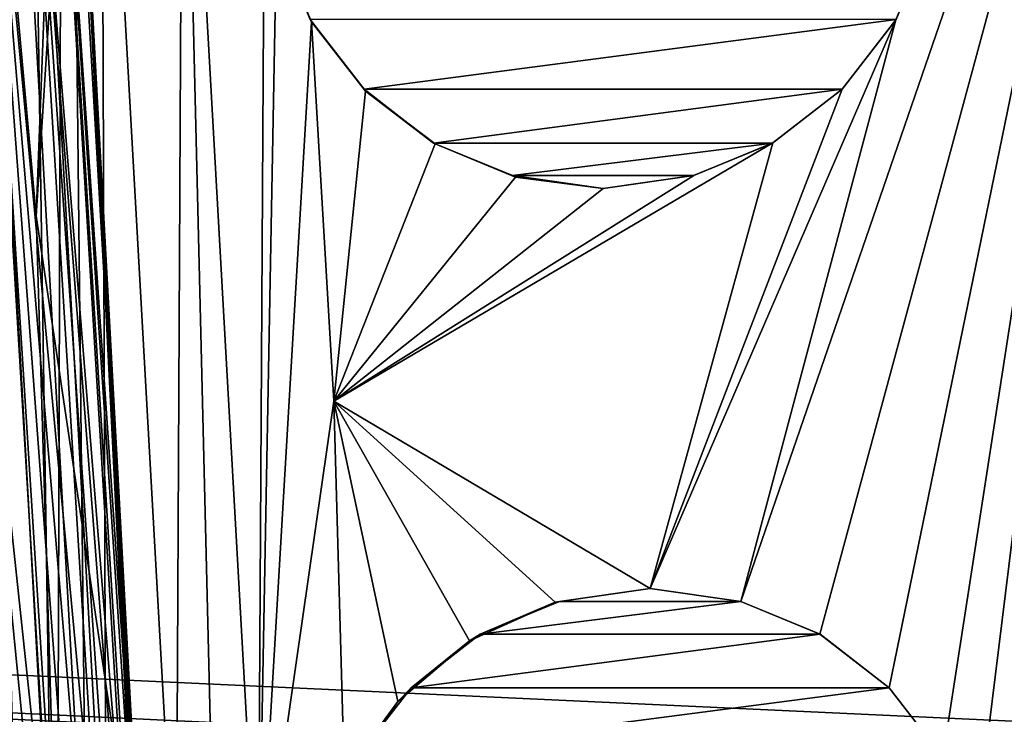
# Model space of a CAD drawing. Header units: millimetres. Extents: x -260 to -103, y -82 to 75.
# Tile 108 of 118: x -112 to -106, y -2 to 2. Entities that reach past the tile are written whole.
import ezdxf

# ---------------------------------------------------------------- set-up
doc = ezdxf.new("R2010")
doc.units = ezdxf.units.MM
doc.header["$LTSCALE"] = 65.185185
for name, color, linetype in [('10', 7, 'CONTINUOUS'), ('12', 7, 'CONTINUOUS'), ('14', 7, 'CONTINUOUS'), ('17', 7, 'CONTINUOUS'), ('213', 7, 'CONTINUOUS'), ('34', 7, 'CONTINUOUS'), ('38', 7, 'CONTINUOUS'), ('52', 7, 'CONTINUOUS'), ('57', 7, 'CONTINUOUS'), ('73', 7, 'CONTINUOUS'), ('81', 7, 'CONTINUOUS')]:
    doc.layers.add(name, color=color, linetype=linetype)

msp = doc.modelspace()

# ---------------------------------------------------------------- linework, layer by layer
at = {"layer": '10', "color": 1, "linetype": 'Continuous', "true_color": 0xff0c00}
for points in [[(-111.322, -3.33, -547.0804), (-112.1126, 5.0445, -549.8445), (-111.838, 5.0778, -547.1632), (-111.322, -3.33, -547.0804)], [(-111.6664, 5.0987, -544.4757), (-111.1563, -3.33, -544.4823), (-111.838, 5.0778, -547.1632), (-111.6664, 5.0987, -544.4757)], [(-111.1563, -3.33, -544.4823), (-111.1894, -3.33, -545.1424), (-111.838, 5.0778, -547.1632), (-111.1563, -3.33, -544.4823)], [(-111.2509, -3.33, -546.138), (-111.322, -3.33, -547.0804), (-111.838, 5.0778, -547.1632), (-111.2509, -3.33, -546.138)], [(-111.1894, -3.33, -545.1424), (-111.2509, -3.33, -546.138), (-111.838, 5.0778, -547.1632), (-111.1894, -3.33, -545.1424)], [(-111.5594, 4.7947, -541.8051), (-111.0857, -3.33, -541.8051), (-111.6664, 5.0987, -544.4757), (-111.5594, 4.7947, -541.8051)], [(-111.0857, -3.33, -541.8051), (-111.104, -3.33, -542.9777), (-111.6664, 5.0987, -544.4757), (-111.0857, -3.33, -541.8051)], [(-111.104, -3.33, -542.9777), (-111.1395, -3.33, -544.0898), (-111.6664, 5.0987, -544.4757), (-111.104, -3.33, -542.9777)], [(-111.1395, -3.33, -544.0898), (-111.1563, -3.33, -544.4823), (-111.6664, 5.0987, -544.4757), (-111.1395, -3.33, -544.0898)], [(-111.606, -3.33, -549.8486), (-112.4949, 4.998, -552.5094), (-112.1126, 5.0445, -549.8445), (-111.606, -3.33, -549.8486)], [(-111.5777, -3.33, -549.6166), (-111.606, -3.33, -549.8486), (-112.1126, 5.0445, -549.8445), (-111.5777, -3.33, -549.6166)], [(-111.4866, -3.33, -548.8166), (-111.5777, -3.33, -549.6166), (-112.1126, 5.0445, -549.8445), (-111.4866, -3.33, -548.8166)], [(-111.322, -3.33, -547.0804), (-111.401, -3.33, -547.9724), (-112.1126, 5.0445, -549.8445), (-111.322, -3.33, -547.0804)], [(-111.401, -3.33, -547.9724), (-111.4866, -3.33, -548.8166), (-112.1126, 5.0445, -549.8445), (-111.401, -3.33, -547.9724)], [(-111.606, -3.33, -549.8486), (-111.6732, -3.33, -550.3741), (-112.4949, 4.998, -552.5094), (-111.606, -3.33, -549.8486)], [(-111.6732, -3.33, -550.3741), (-111.7719, -3.33, -551.0907), (-112.4949, 4.998, -552.5094), (-111.6732, -3.33, -550.3741)], [(-111.7719, -3.33, -551.0907), (-111.8727, -3.33, -551.7687), (-112.4949, 4.998, -552.5094), (-111.7719, -3.33, -551.0907)]]:
    msp.add_3dface(points, dxfattribs=at)
at = {"layer": '12', "color": 1, "linetype": 'Continuous', "true_color": 0xff0c00}
for points in [[(-112.0911, 5.0456, -541.3069), (-111.711, 0.8654, -541.3069), (-111.5594, 4.7947, -541.8051), (-112.0911, 5.0456, -541.3069)], [(-111.711, 0.8654, -541.3069), (-111.584, -3.33, -541.3069), (-111.5594, 4.7947, -541.8051), (-111.711, 0.8654, -541.3069)], [(-111.5594, 4.7947, -541.8051), (-111.584, -3.33, -541.3069), (-111.0857, -3.33, -541.8051), (-111.5594, 4.7947, -541.8051)]]:
    msp.add_3dface(points, dxfattribs=at)
at = {"layer": '14', "color": 1, "linetype": 'Continuous', "true_color": 0xff0c00}
for points in [[(-112.0911, 5.0456, -541.3069), (-111.4962, 4.2348, -540.8086), (-111.711, 0.8654, -541.3069), (-112.0911, 5.0456, -541.3069)], [(-111.4962, 4.2348, -540.8086), (-111.0857, -3.33, -540.8086), (-111.711, 0.8654, -541.3069), (-111.4962, 4.2348, -540.8086)], [(-111.0857, -3.33, -540.8086), (-111.584, -3.33, -541.3069), (-111.711, 0.8654, -541.3069), (-111.0857, -3.33, -540.8086)]]:
    msp.add_3dface(points, dxfattribs=at)
at = {"layer": '17', "color": 1, "linetype": 'Continuous', "true_color": 0xff0c00}
for points in [[(-111.4129, -3.3325, -534.5291), (-111.889, 5.0694, -534.8709), (-111.9154, -3.3325, -530.5499), (-111.4129, -3.3325, -534.5291)], [(-111.4129, -3.3325, -534.5291), (-111.4962, 4.2348, -540.8086), (-111.889, 5.0694, -534.8709), (-111.4129, -3.3325, -534.5291)], [(-111.0857, -3.33, -540.8086), (-111.4962, 4.2348, -540.8086), (-111.0944, -3.3325, -540.1003), (-111.0857, -3.33, -540.8086)], [(-111.0944, -3.3325, -540.1003), (-111.4962, 4.2348, -540.8086), (-111.1096, -3.3349, -539.4128), (-111.0944, -3.3325, -540.1003)], [(-111.1096, -3.3349, -539.4128), (-111.4962, 4.2348, -540.8086), (-111.1118, -3.0259, -539.3633), (-111.1096, -3.3349, -539.4128)], [(-111.1118, -3.0259, -539.3633), (-111.4962, 4.2348, -540.8086), (-111.1175, -2.7469, -539.2194), (-111.1118, -3.0259, -539.3633)], [(-111.1175, -2.7469, -539.2194), (-111.4962, 4.2348, -540.8086), (-111.1267, -2.5255, -538.9949), (-111.1175, -2.7469, -539.2194)], [(-111.1267, -2.5255, -538.9949), (-111.4962, 4.2348, -540.8086), (-111.1387, -2.3835, -538.7118), (-111.1267, -2.5255, -538.9949)], [(-111.1387, -2.3835, -538.7118), (-111.4962, 4.2348, -540.8086), (-111.1517, -2.327, -538.3985), (-111.1387, -2.3835, -538.7118)], [(-111.1517, -2.327, -538.3985), (-111.4962, 4.2348, -540.8086), (-111.1626, -2.3852, -538.0786), (-111.1517, -2.327, -538.3985)], [(-111.1626, -2.3852, -538.0786), (-111.4962, 4.2348, -540.8086), (-111.4129, -3.3325, -534.5291), (-111.1626, -2.3852, -538.0786)]]:
    msp.add_3dface(points, dxfattribs=at)
at = {"layer": '213', "color": 1, "linetype": 'Continuous', "true_color": 0xff0c00}
for points in [[(-102.5911, -2.2757, -34.8218), (-259.1394, 4.9755, -34.8218), (-103.1858, 6.309, -34.8218), (-102.5911, -2.2757, -34.8218)], [(-259.1394, 4.9755, -34.8218), (-109.025, -3.0084, -34.8218), (-259.5837, -3.1462, -34.8218), (-259.1394, 4.9755, -34.8218)], [(-108.3362, -2.3683, -34.8218), (-108.6329, -2.5006, -34.8218), (-259.1394, 4.9755, -34.8218), (-108.3362, -2.3683, -34.8218)], [(-108.3362, -2.3683, -34.8218), (-259.1394, 4.9755, -34.8218), (-108.0892, -2.2894, -34.8218), (-108.3362, -2.3683, -34.8218)], [(-108.6329, -2.5006, -34.8218), (-108.865, -2.7064, -34.8218), (-259.1394, 4.9755, -34.8218), (-108.6329, -2.5006, -34.8218)], [(-108.865, -2.7064, -34.8218), (-109.025, -3.0084, -34.8218), (-259.1394, 4.9755, -34.8218), (-108.865, -2.7064, -34.8218)], [(-108.0892, -2.2894, -34.8218), (-259.1394, 4.9755, -34.8218), (-107.8311, -2.2631, -34.8218), (-108.0892, -2.2894, -34.8218)], [(-107.8311, -2.2631, -34.8218), (-259.1394, 4.9755, -34.8218), (-102.5911, -2.2757, -34.8218), (-107.8311, -2.2631, -34.8218)]]:
    msp.add_3dface(points, dxfattribs=at)
at = {"layer": '34', "color": 1, "linetype": 'Continuous', "true_color": 0xff0c00}
for points in [[(-108.084, -1.336, -10.1218), (-108.6447, -1.4167, -10.1218), (-108.084, -1.336, -11.3175), (-108.084, -1.336, -10.1218)], [(-108.084, -1.336, -11.3175), (-108.6447, -1.4167, -10.1218), (-108.6201, -1.4138, -11.3175), (-108.084, -1.336, -11.3175)], [(-107.5478, -1.4138, -10.1218), (-108.084, -1.336, -10.1218), (-107.5476, -1.4139, -11.3175), (-107.5478, -1.4138, -10.1218)], [(-107.5476, -1.4139, -11.3175), (-108.084, -1.336, -10.1218), (-108.084, -1.336, -11.3175), (-107.5476, -1.4139, -11.3175)], [(-108.6447, -1.4167, -10.1218), (-109.1509, -1.6451, -10.1218), (-109.0871, -1.6059, -11.3175), (-108.6447, -1.4167, -10.1218)], [(-108.6201, -1.4138, -11.3175), (-108.6447, -1.4167, -10.1218), (-109.0871, -1.6059, -11.3175), (-108.6201, -1.4138, -11.3175)], [(-107.0808, -1.6059, -10.1218), (-107.5478, -1.4138, -10.1218), (-107.5476, -1.4139, -11.3175), (-107.0808, -1.6059, -10.1218)], [(-107.0804, -1.6061, -11.3175), (-107.0808, -1.6059, -10.1218), (-107.5476, -1.4139, -11.3175), (-107.0804, -1.6061, -11.3175)], [(-109.0871, -1.6059, -11.3175), (-109.1509, -1.6451, -10.1218), (-109.4963, -1.9233, -11.3175), (-109.0871, -1.6059, -11.3175)], [(-106.6716, -1.9233, -10.1218), (-107.0808, -1.6059, -10.1218), (-107.0804, -1.6061, -11.3175), (-106.6716, -1.9233, -10.1218)], [(-106.6713, -1.9236, -11.3175), (-106.6716, -1.9233, -10.1218), (-107.0804, -1.6061, -11.3175), (-106.6713, -1.9236, -11.3175)], [(-109.1509, -1.6451, -10.1218), (-109.575, -2.0037, -10.1218), (-109.4963, -1.9233, -11.3175), (-109.1509, -1.6451, -10.1218)], [(-109.4963, -1.9233, -11.3175), (-109.575, -2.0037, -10.1218), (-109.8138, -2.3324, -11.3175), (-109.4963, -1.9233, -11.3175)], [(-106.3541, -2.3324, -10.1218), (-106.6716, -1.9233, -10.1218), (-106.6713, -1.9236, -11.3175), (-106.3541, -2.3324, -10.1218)], [(-106.3539, -2.3328, -11.3175), (-106.3541, -2.3324, -10.1218), (-106.6713, -1.9236, -11.3175), (-106.3539, -2.3328, -11.3175)], [(-109.575, -2.0037, -10.1218), (-109.8892, -2.475, -10.1218), (-109.8138, -2.3324, -11.3175), (-109.575, -2.0037, -10.1218)]]:
    msp.add_3dface(points, dxfattribs=at)
at = {"layer": '38', "color": 1, "linetype": 'Continuous', "true_color": 0xff0c00}
for points in [[(-110.093, 2.0251, -11.3175), (-109.7739, 1.6144, -11.3175), (-106.6306, 2.0249, -11.3175), (-110.093, 2.0251, -11.3175)], [(-109.7739, 1.6144, -11.3175), (-106.9497, 1.6142, -11.3175), (-106.6306, 2.0249, -11.3175), (-109.7739, 1.6144, -11.3175)], [(-109.7739, 1.6144, -11.3175), (-109.3633, 1.2952, -11.3175), (-106.9497, 1.6142, -11.3175), (-109.7739, 1.6144, -11.3175)], [(-109.3633, 1.2952, -11.3175), (-107.3604, 1.2951, -11.3175), (-106.9497, 1.6142, -11.3175), (-109.3633, 1.2952, -11.3175)], [(-109.3633, 1.2952, -11.3175), (-108.8965, 1.1032, -11.3175), (-107.3604, 1.2951, -11.3175), (-109.3633, 1.2952, -11.3175)], [(-108.8965, 1.1032, -11.3175), (-107.8272, 1.1031, -11.3175), (-107.3604, 1.2951, -11.3175), (-108.8965, 1.1032, -11.3175)], [(-108.8965, 1.1032, -11.3175), (-108.3617, 1.0264, -11.3175), (-107.8272, 1.1031, -11.3175), (-108.8965, 1.1032, -11.3175)]]:
    msp.add_3dface(points, dxfattribs=at)
at = {"layer": '52', "color": 1, "linetype": 'Continuous', "true_color": 0xff0c00}
for points in [[(-107.5476, -1.4139, -11.3175), (-108.084, -1.336, -11.3175), (-108.6201, -1.4138, -11.3175), (-107.5476, -1.4139, -11.3175)], [(-107.5476, -1.4139, -11.3175), (-108.6201, -1.4138, -11.3175), (-109.0871, -1.6059, -11.3175), (-107.5476, -1.4139, -11.3175)], [(-107.0804, -1.6061, -11.3175), (-107.5476, -1.4139, -11.3175), (-109.0871, -1.6059, -11.3175), (-107.0804, -1.6061, -11.3175)], [(-107.0804, -1.6061, -11.3175), (-109.0871, -1.6059, -11.3175), (-109.4963, -1.9233, -11.3175), (-107.0804, -1.6061, -11.3175)], [(-106.6713, -1.9236, -11.3175), (-107.0804, -1.6061, -11.3175), (-109.4963, -1.9233, -11.3175), (-106.6713, -1.9236, -11.3175)], [(-106.6713, -1.9236, -11.3175), (-109.4963, -1.9233, -11.3175), (-109.8138, -2.3324, -11.3175), (-106.6713, -1.9236, -11.3175)], [(-106.3539, -2.3328, -11.3175), (-106.6713, -1.9236, -11.3175), (-109.8138, -2.3324, -11.3175), (-106.3539, -2.3328, -11.3175)]]:
    msp.add_3dface(points, dxfattribs=at)
at = {"layer": '57', "color": 1, "linetype": 'Continuous', "true_color": 0xff0c00}
for points in [[(-107.0808, -1.6059, -10.1218), (-105.1212, 5.6413, -10.1218), (-107.5478, -1.4138, -10.1218), (-107.0808, -1.6059, -10.1218)], [(-107.5478, -1.4138, -10.1218), (-105.1212, 5.6413, -10.1218), (-106.6316, 2.0232, -10.1218), (-107.5478, -1.4138, -10.1218)], [(-106.6716, -1.9233, -10.1218), (-105.1212, 5.6413, -10.1218), (-107.0808, -1.6059, -10.1218), (-106.6716, -1.9233, -10.1218)], [(-106.3541, -2.3324, -10.1218), (-105.1212, 5.6413, -10.1218), (-106.6716, -1.9233, -10.1218), (-106.3541, -2.3324, -10.1218)], [(-106.6316, 2.0232, -10.1218), (-105.1212, 5.6413, -10.1218), (-106.4396, 2.4902, -10.1218), (-106.6316, 2.0232, -10.1218)], [(-106.1619, -2.7996, -10.1218), (-105.1212, 5.6413, -10.1218), (-106.3541, -2.3324, -10.1218), (-106.1619, -2.7996, -10.1218)], [(-104.5846, -3.0118, -10.1218), (-105.1212, 5.6413, -10.1218), (-106.1619, -2.7996, -10.1218), (-104.5846, -3.0118, -10.1218)], [(-110.085, 2.0114, -10.1218), (-109.9517, -0.2303, -10.1218), (-109.7643, 1.601, -10.1218), (-110.085, 2.0114, -10.1218)], [(-108.084, -1.336, -10.1218), (-107.5478, -1.4138, -10.1218), (-106.6316, 2.0232, -10.1218), (-108.084, -1.336, -10.1218)], [(-106.9491, 1.614, -10.1218), (-108.084, -1.336, -10.1218), (-106.6316, 2.0232, -10.1218), (-106.9491, 1.614, -10.1218)], [(-109.7643, 1.601, -10.1218), (-109.9517, -0.2303, -10.1218), (-109.3539, 1.2906, -10.1218), (-109.7643, 1.601, -10.1218)], [(-107.3582, 1.2965, -10.1218), (-108.084, -1.336, -10.1218), (-106.9491, 1.614, -10.1218), (-107.3582, 1.2965, -10.1218)], [(-109.9517, -0.2303, -10.1218), (-108.084, -1.336, -10.1218), (-107.3582, 1.2965, -10.1218), (-109.9517, -0.2303, -10.1218)], [(-107.8253, 1.1044, -10.1218), (-109.9517, -0.2303, -10.1218), (-107.3582, 1.2965, -10.1218), (-107.8253, 1.1044, -10.1218)], [(-109.3539, 1.2906, -10.1218), (-109.9517, -0.2303, -10.1218), (-108.8782, 1.0944, -10.1218), (-109.3539, 1.2906, -10.1218)], [(-108.3617, 1.0264, -10.1218), (-109.9517, -0.2303, -10.1218), (-107.8253, 1.1044, -10.1218), (-108.3617, 1.0264, -10.1218)], [(-108.8782, 1.0944, -10.1218), (-109.9517, -0.2303, -10.1218), (-108.3617, 1.0264, -10.1218), (-108.8782, 1.0944, -10.1218)], [(-108.6447, -1.4167, -10.1218), (-108.084, -1.336, -10.1218), (-109.9517, -0.2303, -10.1218), (-108.6447, -1.4167, -10.1218)], [(-109.1509, -1.6451, -10.1218), (-108.6447, -1.4167, -10.1218), (-109.9517, -0.2303, -10.1218), (-109.1509, -1.6451, -10.1218)], [(-109.575, -2.0037, -10.1218), (-109.1509, -1.6451, -10.1218), (-109.9517, -0.2303, -10.1218), (-109.575, -2.0037, -10.1218)], [(-109.8892, -2.475, -10.1218), (-109.575, -2.0037, -10.1218), (-109.9517, -0.2303, -10.1218), (-109.8892, -2.475, -10.1218)]]:
    msp.add_3dface(points, dxfattribs=at)
at = {"layer": '73', "color": 1, "linetype": 'Continuous', "true_color": 0xff0c00}
for points in [[(-110.8826, -3.336, -9.8546), (-110.844, 4.5782, -10.0542), (-111.324, 4.5241, -9.8546), (-110.8826, -3.336, -9.8546)], [(-110.8826, -3.336, -9.8546), (-110.6523, -3.336, -9.9683), (-110.844, 4.5782, -10.0542), (-110.8826, -3.336, -9.8546)], [(-110.6523, -3.336, -9.9683), (-110.3996, -3.336, -10.0542), (-110.844, 4.5782, -10.0542), (-110.6523, -3.336, -9.9683)], [(-110.3996, -3.336, -10.0542), (-110.3617, 3.0264, -10.1126), (-110.844, 4.5782, -10.0542), (-110.3996, -3.336, -10.0542)], [(-111.2974, -3.336, -9.5368), (-111.324, 4.5241, -9.8546), (-111.7362, 4.4776, -9.5368), (-111.2974, -3.336, -9.5368)], [(-111.2974, -3.336, -9.5368), (-110.8826, -3.336, -9.8546), (-111.324, 4.5241, -9.8546), (-111.2974, -3.336, -9.5368)], [(-111.6157, -3.336, -9.1223), (-111.7362, 4.4776, -9.5368), (-112.0525, 4.442, -9.1223), (-111.6157, -3.336, -9.1223)], [(-111.8158, -3.336, -8.6394), (-111.6157, -3.336, -9.1223), (-112.0525, 4.442, -9.1223), (-111.8158, -3.336, -8.6394)], [(-111.6157, -3.336, -9.1223), (-111.2974, -3.336, -9.5368), (-111.7362, 4.4776, -9.5368), (-111.6157, -3.336, -9.1223)], [(-110.3617, 3.0264, -10.1126), (-110.3996, -3.336, -10.0542), (-110.2913, 2.5004, -10.116), (-110.3617, 3.0264, -10.1126)], [(-110.3996, -3.336, -10.0542), (-110.085, 2.0114, -10.1218), (-110.2913, 2.5004, -10.116), (-110.3996, -3.336, -10.0542)], [(-109.9517, -0.2303, -10.1218), (-110.085, 2.0114, -10.1218), (-110.3996, -3.336, -10.0542), (-109.9517, -0.2303, -10.1218)], [(-109.8892, -2.475, -10.1218), (-109.9517, -0.2303, -10.1218), (-110.3996, -3.336, -10.0542), (-109.8892, -2.475, -10.1218)]]:
    msp.add_3dface(points, dxfattribs=at)
at = {"layer": '81', "color": 1, "linetype": 'Continuous', "true_color": 0xff0c00}
for points in [[(-110.2913, 2.5004, -10.116), (-110.085, 2.0114, -10.1218), (-110.093, 2.0251, -11.3175), (-110.2913, 2.5004, -10.116)], [(-106.6316, 2.0232, -10.1218), (-106.4396, 2.4902, -10.1218), (-106.6306, 2.0249, -11.3175), (-106.6316, 2.0232, -10.1218)], [(-110.093, 2.0251, -11.3175), (-110.085, 2.0114, -10.1218), (-109.7739, 1.6144, -11.3175), (-110.093, 2.0251, -11.3175)], [(-110.085, 2.0114, -10.1218), (-109.7643, 1.601, -10.1218), (-109.7739, 1.6144, -11.3175), (-110.085, 2.0114, -10.1218)], [(-106.9497, 1.6142, -11.3175), (-106.6316, 2.0232, -10.1218), (-106.6306, 2.0249, -11.3175), (-106.9497, 1.6142, -11.3175)], [(-106.9491, 1.614, -10.1218), (-106.6316, 2.0232, -10.1218), (-106.9497, 1.6142, -11.3175), (-106.9491, 1.614, -10.1218)], [(-109.7739, 1.6144, -11.3175), (-109.7643, 1.601, -10.1218), (-109.3633, 1.2952, -11.3175), (-109.7739, 1.6144, -11.3175)], [(-109.7643, 1.601, -10.1218), (-109.3539, 1.2906, -10.1218), (-109.3633, 1.2952, -11.3175), (-109.7643, 1.601, -10.1218)], [(-107.3604, 1.2951, -11.3175), (-107.3582, 1.2965, -10.1218), (-106.9497, 1.6142, -11.3175), (-107.3604, 1.2951, -11.3175)], [(-107.3582, 1.2965, -10.1218), (-106.9491, 1.614, -10.1218), (-106.9497, 1.6142, -11.3175), (-107.3582, 1.2965, -10.1218)], [(-109.3633, 1.2952, -11.3175), (-109.3539, 1.2906, -10.1218), (-108.8965, 1.1032, -11.3175), (-109.3633, 1.2952, -11.3175)], [(-109.3539, 1.2906, -10.1218), (-108.8782, 1.0944, -10.1218), (-108.8965, 1.1032, -11.3175), (-109.3539, 1.2906, -10.1218)], [(-107.8272, 1.1031, -11.3175), (-107.8253, 1.1044, -10.1218), (-107.3604, 1.2951, -11.3175), (-107.8272, 1.1031, -11.3175)], [(-107.8253, 1.1044, -10.1218), (-107.3582, 1.2965, -10.1218), (-107.3604, 1.2951, -11.3175), (-107.8253, 1.1044, -10.1218)], [(-108.8782, 1.0944, -10.1218), (-108.3617, 1.0264, -10.1218), (-108.8965, 1.1032, -11.3175), (-108.8782, 1.0944, -10.1218)], [(-108.8965, 1.1032, -11.3175), (-108.3617, 1.0264, -10.1218), (-108.3617, 1.0264, -11.3175), (-108.8965, 1.1032, -11.3175)], [(-108.3617, 1.0264, -10.1218), (-107.8253, 1.1044, -10.1218), (-108.3617, 1.0264, -11.3175), (-108.3617, 1.0264, -10.1218)], [(-108.3617, 1.0264, -11.3175), (-107.8253, 1.1044, -10.1218), (-107.8272, 1.1031, -11.3175), (-108.3617, 1.0264, -11.3175)]]:
    msp.add_3dface(points, dxfattribs=at)

doc.saveas('drawing.dxf')
